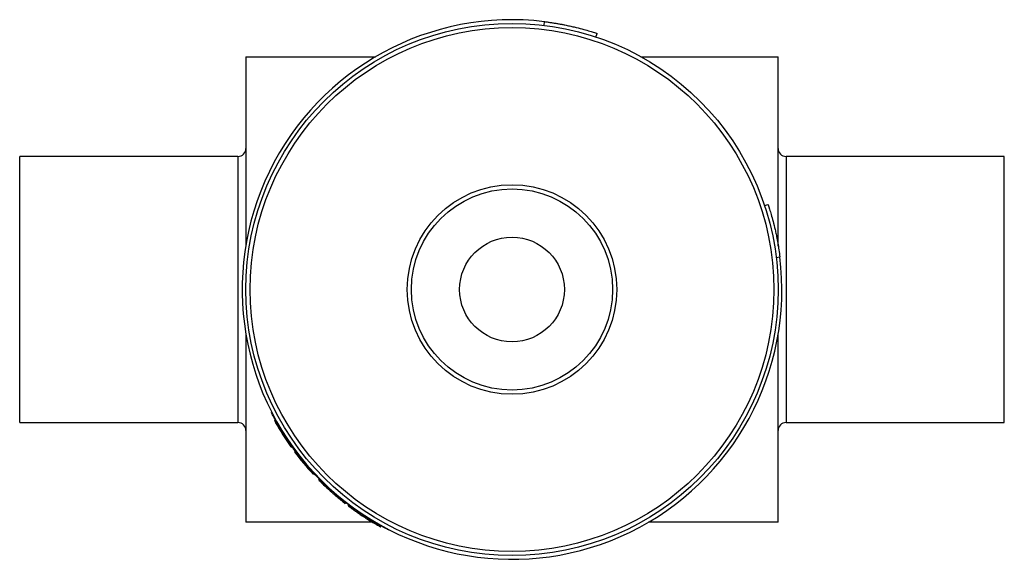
# Model space of a CAD drawing. Header units: inches. Extents: x 3.21 to 12.52, y 1.43 to 9.3.
# Tile 5 of 6: x 7.47 to 8.4, y 7.98 to 8.48. Entities that reach past the tile are written whole.
import ezdxf

# ---------------------------------------------------------------- set-up
doc = ezdxf.new("R2010")
doc.units = ezdxf.units.IN
doc.header["$MEASUREMENT"] = 0

msp = doc.modelspace()

# ---------------------------------------------------------------- linework, layer by layer
at = {"color": 7, "linetype": 'Continuous', "lineweight": 25}
for p, q in [((7.9666, 8.47697), (7.96703, 8.48044)), ((8.01531, 8.46603), (8.01641, 8.46935)), ((7.68644, 8.44754), (7.80833, 8.44754)), ((7.68644, 8.44754), (7.68644, 8.27077)), ((8.05747, 8.44754), (8.18644, 8.44754)), ((8.18644, 8.26964), (8.18644, 8.44754)), ((7.67894, 8.35379), (7.47394, 8.35379)), ((7.47394, 8.22879), (7.47394, 8.35379)), ((7.67894, 8.35379), (7.67894, 8.22879)), ((8.39894, 8.35379), (8.19394, 8.35379)), ((8.19394, 8.35379), (8.19394, 8.22879)), ((8.39894, 8.22879), (8.39894, 8.35379)), ((8.17367, 8.30767), (8.17699, 8.30877)), ((8.18461, 8.25896), (8.18808, 8.25939)), ((7.47394, 8.10379), (7.47394, 8.22879)), ((7.67894, 8.22879), (7.67894, 8.10379)), ((8.19394, 8.22879), (8.19394, 8.10379)), ((8.39894, 8.10379), (8.39894, 8.22879)), ((7.68644, 8.18682), (7.68644, 8.01004)), ((8.18644, 8.01004), (8.18644, 8.18682)), ((7.47394, 8.10379), (7.67894, 8.10379)), ((7.71319, 8.10572), (7.71405, 8.1062)), ((7.71319, 8.10572), (7.71441, 8.10369)), ((7.71435, 8.10365), (7.7152, 8.10414)), ((8.19394, 8.10379), (8.39894, 8.10379)), ((7.72864, 8.08112), (7.72945, 8.08169)), ((7.72899, 8.08064), (7.72979, 8.08121)), ((7.73214, 8.07633), (7.73292, 8.07692)), ((7.74959, 8.05537), (7.75032, 8.05604)), ((7.75, 8.05494), (7.75072, 8.05561)), ((7.75493, 8.0498), (7.75563, 8.05049)), ((7.76709, 8.03825), (7.76774, 8.03899)), ((7.7774, 8.02957), (7.77801, 8.03034)), ((7.77741, 8.02959), (7.77972, 8.02773)), ((7.77972, 8.02773), (7.78033, 8.02851)), ((7.78255, 8.02556), (7.78314, 8.02635)), ((7.79737, 8.01515), (7.79791, 8.01597)), ((7.80555, 8.01004), (7.68644, 8.01004)), ((7.80833, 8.01004), (7.80752, 8.01004)), ((7.81285, 8.00584), (7.81332, 8.0067)), ((8.18644, 8.01004), (8.06454, 8.01004))]:
    msp.add_line(p, q, dxfattribs=at)
for radius in [0.25, 0.24606, 0.09843, 0.09449, 0.04921]:
    msp.add_circle((7.93644, 8.22879), radius, dxfattribs=at)
for centre, radius, start, end in [((7.93644, 8.22879), 0.2535, 83.06888, 6.93112), ((7.67894, 8.36129), 0.0075, 270, 0), ((8.19394, 8.36129), 0.0075, 180, 270), ((7.67894, 8.09629), 0.0075, 0, 90), ((7.93644, 8.22879), 0.25492, 209.40022, 215.40015), ((8.19394, 8.09629), 0.0075, 90, 180), ((7.93644, 8.22879), 0.25492, 216.73347, 222.86673), ((7.93644, 8.22879), 0.25492, 224.60004, 228.37083)]:
    msp.add_arc(centre, radius, start, end, dxfattribs=at)
for points, knots in [([(7.96703, 8.48044), (7.96814, 8.4803), (7.97034, 8.48003), (7.97362, 8.47956), (7.97684, 8.47906), (7.98002, 8.47853), (7.98314, 8.47796), (7.98669, 8.47727), (7.99062, 8.47645), (7.99617, 8.47518), (8.00241, 8.47359), (8.00751, 8.47214), (8.01078, 8.47115), (8.01304, 8.47045), (8.0149, 8.46985), (8.01618, 8.46943), (8.01633, 8.46937), (8.01641, 8.46935)], [0, 0, 0, 0, 0.042381, 0.084357, 0.1261, 0.167789, 0.2096, 0.251709, 0.314497, 0.377227, 0.502282, 0.626999, 0.689308, 0.751557, 0.834513, 0.916837, 1, 1, 1, 1]), ([(8.17699, 8.30877), (8.177, 8.30875), (8.17701, 8.30871), (8.17712, 8.30839), (8.17728, 8.30788), (8.17752, 8.30717), (8.17781, 8.30625), (8.17823, 8.30495), (8.17879, 8.30314), (8.17978, 8.29987), (8.18123, 8.29477), (8.18283, 8.28853), (8.18409, 8.28298), (8.18512, 8.27808), (8.18618, 8.27241), (8.18723, 8.26598), (8.1878, 8.26159), (8.18808, 8.25939)], [0, 0, 0, 0, 0.041798, 0.083205, 0.124403, 0.165575, 0.206906, 0.248578, 0.310815, 0.373136, 0.497854, 0.622908, 0.685626, 0.748426, 0.832299, 0.915685, 1, 1, 1, 1]), ([(7.82078, 8.00273), (7.82051, 8.00286), (7.81998, 8.00313), (7.8158, 8.00531), (7.80938, 8.00887), (7.80085, 8.01399), (7.79076, 8.02066), (7.77965, 8.02887), (7.76812, 8.03845), (7.75676, 8.04912), (7.74609, 8.06048), (7.73651, 8.07201), (7.72831, 8.08312), (7.72162, 8.09322), (7.71652, 8.10172), (7.71291, 8.10825), (7.71094, 8.11201), (7.71014, 8.11359), (7.71037, 8.11313), (7.71037, 8.11313)], [0, 0, 0, 0, 0.0622426, 0.124556, 0.1869073, 0.249358, 0.3119032, 0.3745377, 0.4372393, 0.4999776, 0.5627175, 0.6254204, 0.6880536, 0.7505979, 0.8130469, 0.8754078, 0.937701, 0.999957, 1, 1, 1, 1]), ([(7.76709, 8.03825), (7.7679, 8.03753), (7.76864, 8.03688), (7.76964, 8.03602), (7.76995, 8.03575), (7.77039, 8.03537), (7.77053, 8.03525), (7.77074, 8.03507), (7.77081, 8.03501), (7.77091, 8.03493), (7.77094, 8.0349), (7.77101, 8.03484), (7.77102, 8.03483), (7.77145, 8.03446), (7.7718, 8.03416), (7.77228, 8.03376), (7.77243, 8.03363), (7.77265, 8.03345), (7.77272, 8.03339), (7.77286, 8.03328), (7.77291, 8.03323), (7.77329, 8.03292), (7.77357, 8.03268), (7.77398, 8.03234), (7.77412, 8.03223), (7.77438, 8.03202), (7.77451, 8.0319), (7.77485, 8.03163), (7.77506, 8.03146), (7.77537, 8.0312), (7.77547, 8.03112), (7.77567, 8.03095), (7.77578, 8.03087), (7.77623, 8.0305), (7.77653, 8.03026), (7.77686, 8.02999), (7.77696, 8.02992), (7.77708, 8.02982), (7.77712, 8.02979), (7.77717, 8.02975), (7.77719, 8.02973), (7.77721, 8.02972), (7.77722, 8.02971), (7.77723, 8.0297), (7.77724, 8.02969), (7.77732, 8.02963), (7.77737, 8.02959), (7.7774, 8.02957)], [0, 0, 0, 0, 0.125, 0.125, 0.1875, 0.1875, 0.21875, 0.21875, 0.234375, 0.234375, 0.242188, 0.242188, 0.25, 0.25, 0.3125, 0.3125, 0.34375, 0.34375, 0.359375, 0.359375, 0.375, 0.375, 0.4375, 0.4375, 0.46875, 0.46875, 0.5, 0.5, 0.5625, 0.5625, 0.59375, 0.59375, 0.625, 0.625, 0.75, 0.75, 0.8125, 0.8125, 0.84375, 0.84375, 0.859375, 0.859375, 0.867188, 0.867188, 0.875, 0.875, 1, 1, 1, 1]), ([(7.78255, 8.02556), (7.78256, 8.02555), (7.78258, 8.02554), (7.78262, 8.02551), (7.78263, 8.0255), (7.78265, 8.02548), (7.78266, 8.02548), (7.78267, 8.02547), (7.78268, 8.02546), (7.78268, 8.02546), (7.78269, 8.02546), (7.78269, 8.02545), (7.78269, 8.02545), (7.78275, 8.02541), (7.78282, 8.02536), (7.78295, 8.02526), (7.78299, 8.02523), (7.78307, 8.02517), (7.7831, 8.02515), (7.78315, 8.02511), (7.78318, 8.02509), (7.78347, 8.02487), (7.78381, 8.02461), (7.78444, 8.02414), (7.78467, 8.02397), (7.78505, 8.02369), (7.78518, 8.02359), (7.78539, 8.02344), (7.78545, 8.02339), (7.7856, 8.02329), (7.78566, 8.02324), (7.78638, 8.02272), (7.78711, 8.02219), (7.78833, 8.02131), (7.78878, 8.02099), (7.78971, 8.02033), (7.79019, 8.02), (7.79167, 8.01896), (7.79272, 8.01824), (7.79445, 8.01708), (7.79507, 8.01666), (7.79569, 8.01625), (7.79576, 8.0162), (7.7959, 8.01611), (7.79594, 8.01609), (7.7961, 8.01598), (7.79623, 8.0159), (7.79664, 8.01562), (7.79698, 8.0154), (7.79737, 8.01515)], [0, 0, 0, 0, 0.0625, 0.0625, 0.09375, 0.09375, 0.109375, 0.109375, 0.117188, 0.117188, 0.121094, 0.121094, 0.125, 0.125, 0.1875, 0.1875, 0.21875, 0.21875, 0.234375, 0.234375, 0.25, 0.25, 0.375, 0.375, 0.4375, 0.4375, 0.46875, 0.46875, 0.484375, 0.484375, 0.5, 0.5, 0.625, 0.625, 0.6875, 0.6875, 0.75, 0.75, 0.875, 0.875, 0.9375, 0.9375, 0.945312, 0.945312, 0.953125, 0.953125, 0.96875, 0.96875, 1, 1, 1, 1]), ([(7.79737, 8.01515), (7.79772, 8.01492), (7.79805, 8.01471), (7.79848, 8.01443), (7.79862, 8.01434), (7.79881, 8.01422), (7.79887, 8.01418), (7.79896, 8.01412), (7.79899, 8.0141), (7.79905, 8.01406), (7.79907, 8.01405), (7.79942, 8.01383), (7.79971, 8.01364), (7.80014, 8.01337), (7.80029, 8.01328), (7.80056, 8.0131), (7.80069, 8.01302), (7.80196, 8.01222), (7.80306, 8.01155), (7.80512, 8.0103), (7.80606, 8.00973), (7.80735, 8.00897), (7.80775, 8.00874), (7.80833, 8.0084), (7.80852, 8.00829), (7.80879, 8.00813), (7.80888, 8.00808), (7.80906, 8.00798), (7.80915, 8.00793), (7.80987, 8.00751), (7.81043, 8.00719), (7.81113, 8.00679), (7.81135, 8.00667), (7.81164, 8.00651), (7.81173, 8.00646), (7.81185, 8.00639), (7.8119, 8.00637), (7.81198, 8.00632), (7.81202, 8.0063), (7.81219, 8.0062), (7.8123, 8.00614), (7.81246, 8.00605), (7.8125, 8.00603), (7.81257, 8.00599), (7.81259, 8.00598), (7.81263, 8.00596), (7.81265, 8.00595), (7.8127, 8.00592), (7.81272, 8.0059), (7.81276, 8.00588), (7.81277, 8.00588), (7.81278, 8.00587), (7.81279, 8.00587), (7.8128, 8.00586), (7.8128, 8.00586), (7.8128, 8.00586), (7.8128, 8.00586), (7.81282, 8.00585), (7.81284, 8.00584), (7.81285, 8.00584)], [0, 0, 0, 0, 0.03125, 0.03125, 0.046875, 0.046875, 0.054688, 0.054688, 0.058594, 0.058594, 0.0625, 0.0625, 0.09375, 0.09375, 0.109375, 0.109375, 0.125, 0.125, 0.25, 0.25, 0.375, 0.375, 0.4375, 0.4375, 0.46875, 0.46875, 0.484375, 0.484375, 0.5, 0.5, 0.625, 0.625, 0.6875, 0.6875, 0.71875, 0.71875, 0.734375, 0.734375, 0.75, 0.75, 0.8125, 0.8125, 0.84375, 0.84375, 0.859375, 0.859375, 0.875, 0.875, 0.90625, 0.90625, 0.921875, 0.921875, 0.929688, 0.929688, 0.933594, 0.933594, 0.9375, 0.9375, 1, 1, 1, 1])]:
    msp.add_open_spline(points, degree=3, knots=knots, dxfattribs=at)

doc.saveas('drawing.dxf')
